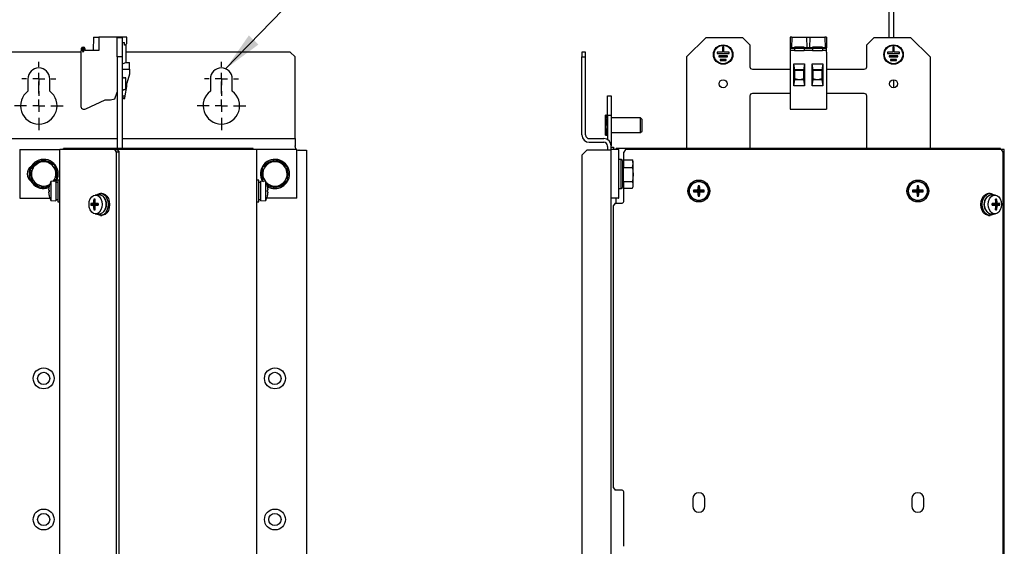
# Model space of a CAD drawing. Header units: millimetres. Extents: x 5 to 414, y 6 to 290.
# Tile 13 of 45: x 126 to 207, y 191 to 234. Entities that reach past the tile are written whole.
import ezdxf

# ---------------------------------------------------------------- set-up
doc = ezdxf.new("R2010")
doc.units = ezdxf.units.MM
doc.layers.add('SLD-0', color=7, linetype='Continuous')
doc.dimstyles.new('SLDDIMSTYLE3', dxfattribs={"dimtxt": 0.18, "dimasz": 3.302, "dimexe": 0, "dimexo": 0.0625, "dimgap": 0, "dimtad": 0, "dimtih": 1, "dimtoh": 1, "dimdec": 0, "dimrnd": 1e-09, "dimzin": 0, "dimdsep": 46, "dimtxsty": 'Standard', "dimsah": 1, "dimcen": 0.09, "dimadec": 0, "dimazin": 0, "dimtfac": 3.302, "dimtdec": 0, "dimtofl": 0, "dimtmove": 0, "dimatfit": 3, "dimfxl": 1, "dimfrac": 2, "dimtolj": 1, "dimtzin": 0, "dimarcsym": 0})

# ---------------------------------------------------------------- blocks, each defined once
blk = doc.blocks.new('SW_CENTERMARKSYMBOL_0')
at = {"layer": 'SLD-0', "color": 0}
for p, q in [((0, 1), (0, 1.4)), ((-1, 0), (-1.4, 0)), ((0, 0), (-0.5, 0)), ((0, 0), (0, 0.5)), ((0, 0), (0, -0.5)), ((0, 0), (0.5, 0)), ((1, 0), (1.4, 0)), ((0, -1), (0, -1.4))]:
    blk.add_line(p, q, dxfattribs=at)
blk = doc.blocks.new('SW_CENTERMARKSYMBOL_1')
at = {"layer": 'SLD-0', "color": 0}
for p, q in [((0, 1), (0, 2)), ((-1, 0), (-2, 0)), ((0, 0), (-0.5, 0)), ((0, 0), (0, 0.5)), ((0, 0), (0, -0.5)), ((0, 0), (0.5, 0)), ((1, 0), (2, 0)), ((0, -1), (0, -2))]:
    blk.add_line(p, q, dxfattribs=at)
blk = doc.blocks.new('SW_CENTERMARKSYMBOL_2')
at = {"layer": 'SLD-0', "color": 0}
for p, q in [((0, 1), (0, 1.4)), ((-1, 0), (-1.4, 0)), ((0, 0), (-0.5, 0)), ((0, 0), (0, 0.5)), ((0, 0), (0, -0.5)), ((0, 0), (0.5, 0)), ((1, 0), (1.4, 0)), ((0, -1), (0, -1.4))]:
    blk.add_line(p, q, dxfattribs=at)
blk = doc.blocks.new('SW_CENTERMARKSYMBOL_3')
at = {"layer": 'SLD-0', "color": 0}
for p, q in [((0, 1), (0, 2)), ((-1, 0), (-2, 0)), ((0, 0), (-0.5, 0)), ((0, 0), (0, 0.5)), ((0, 0), (0, -0.5)), ((0, 0), (0.5, 0)), ((1, 0), (2, 0)), ((0, -1), (0, -2))]:
    blk.add_line(p, q, dxfattribs=at)

msp = doc.modelspace()

# ---------------------------------------------------------------- linework, layer by layer
at = {"color": 7, "linetype": 'Continuous', "lineweight": 25}
for p, q in [((197.0691, 243.3599), (197.0691, 232.3057)), ((197.4691, 232.3057), (197.4691, 243.3599)), ((131.7095, 232.3457), (131.6903, 231.2457)), ((131.7095, 232.3457), (132.1603, 232.3457)), ((132.1603, 232.3457), (132.1603, 231.2457)), ((134.4603, 232.3457), (132.1603, 232.3457)), ((133.6603, 232.3057), (134.0603, 232.3057)), ((133.6603, 230.7057), (133.6603, 232.3057)), ((134.0603, 232.3057), (134.0603, 230.7057)), ((134.4603, 231.8257), (134.4603, 232.3457)), ((182.0437, 232.3057), (180.4437, 230.7057)), ((182.0437, 232.3057), (185.0437, 232.3057)), ((185.6437, 231.7057), (185.0437, 232.3057)), ((189.0891, 232.3457), (188.9437, 232.3457)), ((188.9437, 232.3457), (188.9437, 231.4684)), ((189.0891, 232.3457), (189.0731, 231.4684)), ((189.0891, 232.3457), (190.3245, 232.3457)), ((190.3398, 231.4684), (190.3245, 232.3457)), ((190.3245, 232.3457), (190.5629, 232.3457)), ((190.5629, 232.3457), (190.5475, 231.4684)), ((190.5629, 232.3457), (191.7982, 232.3457)), ((191.7982, 232.3457), (191.8142, 231.4684)), ((191.9437, 232.3457), (191.7982, 232.3457)), ((191.9437, 232.3457), (191.9437, 231.4684)), ((195.8437, 232.3057), (195.2437, 231.7057)), ((195.8437, 232.3057), (198.8437, 232.3057)), ((200.4437, 230.7057), (198.8437, 232.3057)), ((130.7103, 231.3971), (130.7103, 231.2222)), ((130.7503, 231.2457), (130.7503, 231.3799)), ((130.8203, 231.3741), (130.8203, 231.2457)), ((130.9003, 231.1071), (130.9003, 231.3741)), ((130.9652, 231.4753), (130.9703, 231.4723)), ((130.9703, 231.3799), (130.9703, 231.2657)), ((131.0103, 231.403), (131.0103, 231.2857)), ((134.0603, 231.8857), (134.2603, 231.8857)), ((134.2603, 231.6857), (134.2603, 231.8857)), ((134.3203, 231.6857), (134.2603, 231.6857)), ((134.4603, 231.8257), (134.3203, 231.6857)), ((134.4003, 230.2507), (134.4003, 231.7657)), ((183.3937, 231.5057), (183.3937, 231.1057)), ((183.4937, 231.5057), (183.3937, 231.5057)), ((183.4937, 231.1057), (183.4937, 231.5057)), ((185.6437, 231.7057), (185.6437, 229.9057)), ((189.2937, 231.4684), (188.9437, 231.4684)), ((188.9437, 231.4684), (188.9437, 231.3899)), ((189.2937, 231.3899), (188.9437, 231.3899)), ((188.9437, 231.3899), (188.9437, 231.3799)), ((188.9437, 231.3799), (188.9437, 231.2457)), ((190.0937, 231.502), (189.2937, 231.502)), ((189.2937, 231.502), (189.2937, 231.4736)), ((189.2937, 231.4736), (189.2937, 231.3971)), ((190.0937, 231.3971), (189.2937, 231.3971)), ((189.2937, 231.3971), (189.2937, 231.2222)), ((190.0937, 231.4736), (190.0937, 231.502)), ((190.0937, 231.3971), (190.0937, 231.4736)), ((190.7937, 231.4684), (190.0937, 231.4684)), ((190.0937, 231.3971), (190.0937, 231.2222)), ((190.7937, 231.3899), (190.0937, 231.3899)), ((191.5937, 231.502), (190.7937, 231.502)), ((190.7937, 231.502), (190.7937, 231.4736)), ((190.7937, 231.4736), (190.7937, 231.3971)), ((190.7937, 231.3971), (190.7937, 231.2222)), ((191.5937, 231.3971), (190.7937, 231.3971)), ((191.5937, 231.4736), (191.5937, 231.502)), ((191.5937, 231.3971), (191.5937, 231.4736)), ((191.9437, 231.4684), (191.5937, 231.4684)), ((191.5937, 231.3971), (191.5937, 231.2222)), ((191.9437, 231.3899), (191.5937, 231.3899)), ((191.9437, 231.3899), (191.9437, 231.4684)), ((191.9437, 231.3799), (191.9437, 231.3899)), ((191.9437, 231.2457), (191.9437, 231.3799)), ((195.2437, 229.9057), (195.2437, 231.7057)), ((197.3937, 231.5057), (197.3937, 231.1057)), ((197.4937, 231.5057), (197.3937, 231.5057)), ((197.4937, 231.1057), (197.4937, 231.5057)), ((130.6603, 231.1057), (124.7543, 231.1057)), ((130.6603, 231.1149), (130.6603, 226.7146)), ((130.9003, 231.1071), (130.8203, 231.2457)), ((132.1603, 231.2457), (130.9903, 231.2457)), ((134.0603, 230.7057), (133.6603, 230.7057)), ((133.6603, 230.7057), (133.6603, 223.2057)), ((134.0603, 230.7057), (134.0603, 223.2057)), ((147.8703, 231.1057), (134.4003, 231.1057)), ((148.2703, 230.7057), (147.8703, 231.1057)), ((148.2703, 224.3057), (148.2703, 230.7057)), ((172.1437, 231.1057), (171.8437, 231.1057)), ((171.8437, 231.1057), (171.8437, 230.7057)), ((171.8437, 230.7057), (172.1437, 230.7057)), ((171.8437, 224.3057), (171.8437, 230.7057)), ((172.1437, 230.7057), (172.1437, 231.1057)), ((172.1437, 224.3057), (172.1437, 230.7057)), ((180.4437, 230.7057), (180.4437, 223.2057)), ((183.3937, 231.1057), (182.9437, 231.1057)), ((182.9437, 231.1057), (182.9437, 231.0057)), ((182.9437, 231.0057), (183.9437, 231.0057)), ((183.7937, 230.8057), (183.0937, 230.8057)), ((183.0937, 230.8057), (183.0937, 230.7057)), ((183.0937, 230.7057), (183.7937, 230.7057)), ((183.9437, 231.1057), (183.4937, 231.1057)), ((183.7937, 230.7057), (183.7937, 230.8057)), ((183.9437, 231.0057), (183.9437, 231.1057)), ((189.2937, 231.2457), (188.9437, 231.2457)), ((188.9437, 231.2457), (188.9437, 231.1149)), ((188.9437, 231.1149), (188.9437, 226.7146)), ((190.0937, 231.2222), (189.2937, 231.2222)), ((190.7937, 231.2457), (190.0937, 231.2457)), ((191.5937, 231.2222), (190.7937, 231.2222)), ((191.9437, 231.2457), (191.5937, 231.2457)), ((191.9437, 231.1149), (191.9437, 231.2457)), ((191.9437, 231.1149), (191.9437, 226.7146)), ((197.3937, 231.1057), (196.9437, 231.1057)), ((196.9437, 231.1057), (196.9437, 231.0057)), ((196.9437, 231.0057), (197.9437, 231.0057)), ((197.7937, 230.8057), (197.0937, 230.8057)), ((197.0937, 230.8057), (197.0937, 230.7057)), ((197.0937, 230.7057), (197.7937, 230.7057)), ((197.9437, 231.1057), (197.4937, 231.1057)), ((197.7937, 230.7057), (197.7937, 230.8057)), ((197.9437, 231.0057), (197.9437, 231.1057)), ((200.4437, 230.7057), (200.4437, 223.2057)), ((134.3886, 230.2507), (134.0603, 230.118)), ((134.3886, 230.2507), (134.6603, 230.2507)), ((134.6603, 229.7057), (134.6603, 230.2507)), ((183.6937, 230.5057), (183.1937, 230.5057)), ((183.1937, 230.5057), (183.1937, 230.4057)), ((183.1937, 230.4057), (183.6937, 230.4057)), ((183.6937, 230.4057), (183.6937, 230.5057)), ((189.2537, 230.1538), (190.1337, 230.1538)), ((189.2537, 228.3376), (189.2537, 230.1538)), ((189.3337, 229.6457), (189.2537, 230.1538)), ((190.1337, 230.1538), (190.0537, 229.6457)), ((190.1337, 230.1538), (190.1337, 228.3376)), ((190.7537, 230.1538), (191.6337, 230.1538)), ((190.7537, 228.3376), (190.7537, 230.1538)), ((190.8337, 229.6457), (190.7537, 230.1538)), ((191.6337, 230.1538), (191.5537, 229.6457)), ((191.6337, 230.1538), (191.6337, 228.3376)), ((197.6937, 230.5057), (197.1937, 230.5057)), ((197.1937, 230.5057), (197.1937, 230.4057)), ((197.1937, 230.4057), (197.6937, 230.4057)), ((197.6937, 230.4057), (197.6937, 230.5057)), ((134.0603, 229.7057), (134.6603, 229.7057)), ((134.0803, 229.7057), (134.0803, 229.0965)), ((134.3703, 228.9837), (134.2603, 228.9837)), ((134.3703, 228.5057), (134.3703, 228.9837)), ((134.6603, 229.3057), (134.4603, 228.5593)), ((134.6603, 229.7057), (134.6603, 229.3057)), ((185.8437, 229.7057), (188.9437, 229.7057)), ((189.3337, 228.8457), (189.3337, 229.6457)), ((190.0537, 229.6457), (189.3337, 229.6457)), ((189.3937, 229.6457), (189.3937, 229.6257)), ((189.3937, 229.6257), (189.9937, 229.6257)), ((189.9937, 229.6257), (189.9937, 229.6457)), ((190.0537, 229.6457), (190.0537, 228.8457)), ((190.8337, 228.8457), (190.8337, 229.6457)), ((191.5537, 229.6457), (190.8337, 229.6457)), ((190.8937, 229.6457), (190.8937, 229.6257)), ((190.8937, 229.6257), (191.4937, 229.6257)), ((191.4937, 229.6257), (191.4937, 229.6457)), ((191.5537, 229.6457), (191.5537, 228.8457)), ((191.9437, 229.7057), (195.0437, 229.7057)), ((126.3203, 228.9057), (126.3203, 227.9057)), ((128.1203, 227.9057), (128.1203, 228.9057)), ((134.3263, 227.5257), (134.4603, 228.2857)), ((134.3703, 228.0277), (134.3703, 228.5057)), ((134.4603, 228.2857), (134.4603, 228.5593)), ((141.3203, 228.9057), (141.3203, 227.9057)), ((143.1203, 227.9057), (143.1203, 228.9057)), ((189.2537, 228.3376), (189.3337, 228.8457)), ((190.1337, 228.3376), (189.2537, 228.3376)), ((189.5437, 228.8457), (189.3337, 228.902)), ((189.3337, 228.8457), (190.0537, 228.8457)), ((190.0537, 228.902), (189.8437, 228.8457)), ((190.0537, 228.8457), (190.1337, 228.3376)), ((190.7537, 228.3376), (190.8337, 228.8457)), ((191.6337, 228.3376), (190.7537, 228.3376)), ((191.0437, 228.8457), (190.8337, 228.902)), ((190.8337, 228.8457), (191.5537, 228.8457)), ((191.5537, 228.902), (191.3437, 228.8457)), ((191.5537, 228.8457), (191.6337, 228.3376)), ((197.4691, 228.1767), (197.4691, 228.8347)), ((133.4605, 227.2768), (133.6603, 227.8257)), ((134.0603, 227.6857), (134.0803, 227.6857)), ((134.0603, 227.5257), (134.3263, 227.5257)), ((134.0603, 227.4781), (134.1855, 227.3099)), ((134.0803, 227.9149), (134.0803, 227.6857)), ((134.2603, 228.0277), (134.3703, 228.0277)), ((134.2927, 227.3353), (134.3263, 227.5257)), ((173.9437, 227.5057), (174.2437, 227.5057)), ((173.9437, 225.9057), (173.9437, 227.5057)), ((174.2437, 227.5057), (174.2437, 225.9057)), ((185.6437, 227.5057), (185.6437, 223.3057)), ((188.9437, 227.7057), (185.8437, 227.7057)), ((195.0437, 227.7057), (191.9437, 227.7057)), ((195.2437, 223.3057), (195.2437, 227.5057)), ((131.0871, 226.4428), (132.6803, 227.1857)), ((132.6803, 227.1857), (133.1203, 227.1857)), ((133.1203, 227.1857), (133.4605, 227.2768)), ((188.9437, 226.7146), (188.9437, 226.4146)), ((191.9437, 226.7146), (191.9437, 226.4146)), ((173.8237, 225.9257), (173.7837, 225.9257)), ((173.7837, 224.2857), (173.7837, 225.9257)), ((173.8237, 225.9257), (173.8837, 225.9257)), ((173.8837, 225.8158), (173.8237, 225.8158)), ((173.8237, 225.5157), (173.8237, 225.8158)), ((173.8837, 225.8158), (173.8837, 225.9257)), ((173.8837, 225.9257), (173.9437, 225.8457)), ((173.9437, 225.7465), (173.8837, 225.8158)), ((174.2437, 225.9057), (173.9437, 225.9057)), ((173.9437, 225.9057), (173.9437, 223.9253)), ((174.2437, 225.9057), (174.2437, 223.4057)), ((176.6637, 225.7057), (174.2437, 225.7057)), ((176.7837, 225.5857), (176.6637, 225.7057)), ((176.6637, 224.5057), (176.6637, 225.7057)), ((188.9437, 226.4146), (189.1637, 226.4146)), ((189.1637, 226.4207), (189.1637, 226.4146)), ((189.1637, 226.4207), (190.2237, 226.4207)), ((190.2237, 226.4207), (190.2237, 226.4146)), ((190.2237, 226.4146), (190.6637, 226.4146)), ((190.6637, 226.4207), (191.7237, 226.4207)), ((190.6637, 226.4207), (190.6637, 226.4146)), ((191.7237, 226.4207), (191.7237, 226.4146)), ((191.7237, 226.4146), (191.9437, 226.4146)), ((173.8237, 225.6253), (173.9437, 225.6253)), ((173.8237, 225.5157), (173.8837, 225.5157)), ((173.8837, 225.1057), (173.8237, 225.1057)), ((173.8237, 224.6957), (173.8237, 225.1057)), ((173.8837, 225.1057), (173.8837, 225.5157)), ((173.8837, 225.5157), (173.9437, 225.4757)), ((173.9437, 225.1057), (173.8837, 225.1057)), ((176.7837, 224.6257), (176.7837, 225.5857)), ((148.2703, 224.0057), (148.2703, 224.3057)), ((173.7837, 224.2857), (173.8237, 224.2857)), ((173.8237, 224.8057), (173.9437, 224.8057)), ((173.8237, 224.6957), (173.8837, 224.6957)), ((173.8837, 224.3955), (173.8237, 224.3955)), ((173.8237, 224.2857), (173.8237, 224.3955)), ((173.8237, 224.2857), (173.8837, 224.2857)), ((173.8837, 224.6957), (173.9437, 224.7357)), ((173.8837, 224.3955), (173.8837, 224.6957)), ((173.9437, 224.4648), (173.8837, 224.3955)), ((173.8837, 224.2857), (173.9437, 224.3657)), ((174.2437, 224.5057), (176.6637, 224.5057)), ((176.6637, 224.5057), (176.7837, 224.6257)), ((124.5805, 224.0057), (133.6603, 224.0057)), ((134.0603, 224.0057), (148.2703, 224.0057)), ((148.2703, 224.0057), (148.2703, 223.4057)), ((148.2703, 223.3557), (148.2703, 223.4057)), ((172.4437, 224.0057), (173.6437, 224.0057)), ((172.4437, 223.7057), (173.6437, 223.7057)), ((173.9437, 223.3557), (173.9437, 223.4057)), ((173.9437, 223.3557), (173.9437, 223.0557)), ((174.2437, 223.3557), (174.2437, 223.4057)), ((174.2437, 223.1057), (174.2437, 223.3557)), ((174.2437, 223.3057), (174.4437, 223.3057)), ((174.4437, 223.3057), (174.4437, 223.1057)), ((125.6603, 223.1057), (125.6603, 219.1057)), ((125.6603, 223.1057), (128.9403, 223.1057)), ((128.9403, 178.9057), (128.9403, 223.1057)), ((129.116, 223.1057), (128.9403, 223.1057)), ((133.4559, 223.1057), (129.116, 223.1057)), ((129.2403, 223.1057), (129.2403, 223.2057)), ((133.8403, 223.2057), (129.2403, 223.2057)), ((133.5973, 222.9057), (133.4559, 223.1057)), ((133.4559, 223.1057), (133.668, 223.1057)), ((133.5973, 178.3057), (133.5973, 222.9057)), ((133.8094, 222.9057), (133.5973, 222.9057)), ((133.9403, 223.1057), (133.668, 223.1057)), ((133.668, 223.1057), (133.8094, 222.9057)), ((133.8094, 178.3057), (133.8094, 222.9057)), ((133.8403, 223.1057), (133.8403, 223.2057)), ((140.2403, 223.2057), (133.8403, 223.2057)), ((134.3646, 223.1057), (133.9403, 223.1057)), ((140.1469, 223.1057), (134.3646, 223.1057)), ((140.5712, 223.1057), (140.1469, 223.1057)), ((140.2403, 223.1057), (140.2403, 223.2057)), ((144.8403, 223.2057), (140.2403, 223.2057)), ((144.9646, 223.1057), (140.5712, 223.1057)), ((144.8403, 223.1057), (144.8403, 223.2057)), ((145.1403, 223.1057), (144.9646, 223.1057)), ((148.4203, 223.1057), (145.1403, 223.1057)), ((145.1403, 178.9057), (145.1403, 223.1057)), ((148.4203, 219.1057), (148.4203, 223.1057)), ((148.6203, 223.0557), (148.5703, 223.0557)), ((148.6203, 223.0557), (149.2203, 223.0557)), ((149.2203, 223.0557), (149.2203, 172.9557)), ((171.8437, 222.6557), (172.2437, 223.0557)), ((171.8437, 222.6557), (171.8437, 173.3557)), ((173.6437, 223.0557), (172.2437, 223.0557)), ((174.2437, 223.0557), (173.6437, 223.0557)), ((174.2437, 223.1057), (174.2437, 223.0959)), ((174.8437, 223.1057), (174.2437, 223.1057)), ((174.2437, 223.0557), (174.2437, 223.0959)), ((174.2437, 172.9557), (174.2437, 223.0557)), ((174.6437, 223.1057), (174.6437, 223.2057)), ((179.2437, 223.2057), (174.6437, 223.2057)), ((174.8437, 223.1057), (174.8437, 219.1057)), ((174.8437, 223.1057), (174.865, 223.1057)), ((175.4215, 223.1057), (175.2801, 222.9057)), ((175.2801, 222.2591), (175.2801, 222.9057)), ((178.9128, 223.1057), (175.4215, 223.1057)), ((179.3371, 223.1057), (178.9128, 223.1057)), ((179.2437, 223.1057), (179.2437, 223.2057)), ((201.6437, 223.2057), (179.2437, 223.2057)), ((201.5503, 223.1057), (179.3371, 223.1057)), ((201.9745, 223.1057), (201.5503, 223.1057)), ((201.6437, 223.1057), (201.6437, 223.2057)), ((206.2437, 223.2057), (201.6437, 223.2057)), ((206.3144, 223.1057), (201.9745, 223.1057)), ((206.2437, 223.1057), (206.2437, 223.2057)), ((206.3679, 223.1057), (206.3144, 223.1057)), ((206.4558, 222.9057), (206.3144, 223.1057)), ((206.5437, 223.1057), (206.3679, 223.1057)), ((206.4558, 178.3057), (206.4558, 222.9057)), ((206.5437, 178.6057), (206.5437, 223.1057)), ((126.5487, 221.5359), (127.0029, 221.8923)), ((127.0029, 221.8923), (127.4571, 222.2488)), ((128.6103, 221.247), (128.5286, 221.8186)), ((145.6205, 221.0879), (145.6102, 221.6651)), ((147.1048, 221.9805), (146.5997, 222.2602)), ((147.6099, 221.7007), (147.1048, 221.9805)), ((147.6099, 221.7007), (147.6201, 221.1235)), ((175.0637, 222.3057), (174.8437, 222.3057)), ((175.1637, 222.2057), (175.0637, 222.3057)), ((175.0637, 219.9057), (175.0637, 222.3057)), ((175.1637, 222.2057), (175.1637, 220.0057)), ((175.2637, 222.0514), (175.1637, 221.9937)), ((175.2637, 222.2591), (176.0074, 222.2591)), ((175.2637, 222.2591), (175.2637, 221.6353)), ((176.0637, 221.9472), (176.0074, 222.2591)), ((176.019, 222.2267), (176.0074, 222.2591)), ((176.0074, 221.6353), (176.0637, 221.9472)), ((176.0637, 222.1057), (176.018, 222.231)), ((176.0637, 221.9472), (176.0637, 222.1057)), ((176.0637, 221.0586), (176.0637, 221.9472)), ((126.5487, 221.5359), (126.6303, 220.9643)), ((126.6303, 220.9643), (126.712, 220.3928)), ((128.6919, 220.6755), (128.6103, 221.247)), ((145.6307, 220.5106), (145.6205, 221.0879)), ((147.6201, 221.1235), (147.6304, 220.5462)), ((175.2637, 221.6353), (176.0074, 221.6353)), ((175.2637, 220.4819), (175.2637, 221.6353)), ((176.0074, 221.6353), (176.0637, 221.0586)), ((176.0637, 221.0586), (176.0074, 220.4819)), ((176.0637, 220.2171), (176.0637, 221.0586)), ((128.1107, 220.2193), (127.7835, 219.9626)), ((127.9271, 220.0493), (128.0746, 220.1039)), ((128.0838, 220.1387), (128.0826, 220.139)), ((128.6203, 220.5057), (128.2203, 220.4757)), ((128.2203, 220.4757), (128.2203, 218.9357)), ((128.6919, 220.6755), (128.4602, 220.4937)), ((128.6203, 220.5057), (128.6203, 218.9057)), ((128.7803, 220.4057), (128.6203, 220.4057)), ((128.9403, 220.6057), (128.7803, 220.6057)), ((128.7803, 220.6057), (128.7803, 218.8057)), ((145.3003, 220.6057), (145.1403, 220.6057)), ((145.3003, 219.7057), (145.3003, 220.6057)), ((145.4603, 220.4057), (145.3003, 220.4057)), ((145.8603, 220.4757), (145.4603, 220.5057)), ((145.4603, 219.7057), (145.4603, 220.5057)), ((145.6307, 220.5106), (145.6677, 220.4901)), ((145.8603, 219.7057), (145.8603, 220.4757)), ((145.916, 220.3526), (146.1358, 220.2309)), ((146.1358, 220.2309), (146.6409, 219.9512)), ((175.1637, 220.2177), (175.2637, 220.1599)), ((175.2637, 220.4819), (176.0074, 220.4819)), ((175.2637, 220.4819), (175.2637, 219.9523)), ((176.018, 219.9803), (176.0637, 220.1057)), ((176.0637, 220.1057), (176.0637, 220.2171)), ((181.4437, 220.0757), (181.3807, 220.1387)), ((181.4437, 220.0757), (181.5066, 220.1387)), ((181.4437, 220.0757), (181.4437, 219.8409)), ((199.4437, 220.0757), (199.3807, 220.1387)), ((199.4437, 220.0757), (199.5066, 220.1387)), ((199.4437, 220.0757), (199.4437, 219.8409)), ((128.0838, 219.7687), (128.0317, 219.7826)), ((128.0317, 219.6287), (128.0838, 219.6427)), ((128.0838, 219.2727), (128.0826, 219.2724)), ((132.1298, 219.4034), (131.8486, 219.3735)), ((132.3985, 219.5057), (132.2854, 219.5057)), ((145.3003, 218.8057), (145.3003, 219.7057)), ((145.4603, 218.9057), (145.4603, 219.7057)), ((145.8603, 218.9357), (145.8603, 219.7057)), ((146.0489, 219.7826), (145.9968, 219.7687)), ((145.9968, 219.6427), (146.0489, 219.6287)), ((174.8437, 219.9057), (175.0637, 219.9057)), ((175.0637, 219.9057), (175.1637, 220.0057)), ((175.2637, 219.9523), (176.0074, 219.9523)), ((175.2801, 218.9057), (175.2801, 219.9523)), ((181.0737, 219.7057), (181.0107, 219.7687)), ((181.0737, 219.7057), (181.0107, 219.6427)), ((181.0737, 219.7057), (181.3085, 219.7057)), ((181.3085, 219.7057), (181.2942, 219.7826)), ((181.3085, 219.7057), (181.2942, 219.6287)), ((181.3085, 219.7057), (181.4437, 219.7057)), ((181.4437, 219.7057), (181.346, 219.8033)), ((181.4437, 219.7057), (181.346, 219.6081)), ((181.4437, 219.8409), (181.3667, 219.8551)), ((181.4437, 219.5705), (181.3667, 219.5562)), ((181.4437, 219.3357), (181.3807, 219.2727)), ((181.4437, 219.8409), (181.5206, 219.8551)), ((181.4437, 219.8409), (181.4437, 219.7057)), ((181.4437, 219.7057), (181.5413, 219.8033)), ((181.4437, 219.7057), (181.5789, 219.7057)), ((181.4437, 219.7057), (181.5413, 219.6081)), ((181.4437, 219.5705), (181.4437, 219.7057)), ((181.4437, 219.5705), (181.5206, 219.5562)), ((181.4437, 219.3357), (181.4437, 219.5705)), ((181.4437, 219.3357), (181.5066, 219.2727)), ((181.5789, 219.7057), (181.5931, 219.7826)), ((181.5789, 219.7057), (181.5931, 219.6287)), ((181.8137, 219.7057), (181.5789, 219.7057)), ((181.8137, 219.7057), (181.8766, 219.7687)), ((181.8137, 219.7057), (181.8766, 219.6427)), ((199.0737, 219.7057), (199.0107, 219.7687)), ((199.0737, 219.7057), (199.0107, 219.6427)), ((199.0737, 219.7057), (199.3085, 219.7057)), ((199.3085, 219.7057), (199.2942, 219.7826)), ((199.3085, 219.7057), (199.2942, 219.6287)), ((199.3085, 219.7057), (199.4437, 219.7057)), ((199.4437, 219.7057), (199.346, 219.8033)), ((199.4437, 219.7057), (199.346, 219.6081)), ((199.4437, 219.8409), (199.3667, 219.8551)), ((199.4437, 219.5705), (199.3667, 219.5562)), ((199.4437, 219.3357), (199.3807, 219.2727)), ((199.4437, 219.8409), (199.5206, 219.8551)), ((199.4437, 219.8409), (199.4437, 219.7057)), ((199.4437, 219.7057), (199.5413, 219.8033)), ((199.4437, 219.7057), (199.5789, 219.7057)), ((199.4437, 219.5705), (199.4437, 219.7057)), ((199.4437, 219.7057), (199.5413, 219.6081)), ((199.4437, 219.5705), (199.5206, 219.5562)), ((199.4437, 219.3357), (199.4437, 219.5705)), ((199.4437, 219.3357), (199.5066, 219.2727)), ((199.5789, 219.7057), (199.5931, 219.7826)), ((199.5789, 219.7057), (199.5931, 219.6287)), ((199.8137, 219.7057), (199.5789, 219.7057)), ((199.8137, 219.7057), (199.8766, 219.7687)), ((199.8137, 219.7057), (199.8766, 219.6427)), ((205.3701, 219.5057), (205.257, 219.5057)), ((205.807, 219.3735), (205.5257, 219.4034)), ((125.6603, 219.1057), (128.1396, 219.1057)), ((128.2203, 218.9357), (128.6203, 218.9057)), ((128.6203, 219.0057), (128.7803, 219.0057)), ((128.7803, 218.8057), (128.9403, 218.8057)), ((131.6975, 218.6057), (131.4867, 218.6687)), ((131.6975, 218.6057), (131.4867, 218.5427)), ((131.8635, 218.6057), (131.6504, 218.6826)), ((131.8635, 218.6057), (131.6504, 218.5287)), ((132.0047, 218.6256), (131.685, 218.7033)), ((132.0047, 218.5858), (131.685, 218.5081)), ((131.6975, 218.6057), (131.8635, 218.6057)), ((131.8119, 218.749), (131.7016, 218.7551)), ((131.8119, 218.4623), (131.7016, 218.4562)), ((131.8339, 219.0131), (131.7484, 219.0387)), ((132.0547, 218.6057), (131.8617, 218.6826)), ((132.0547, 218.6057), (131.8617, 218.5287)), ((131.8635, 218.6057), (132.0547, 218.6057)), ((132.0984, 218.6057), (132.0547, 218.6057)), ((145.1403, 218.8057), (145.3003, 218.8057)), ((145.3003, 219.0057), (145.4603, 219.0057)), ((145.4603, 218.9057), (145.8603, 218.9357)), ((148.4203, 219.1057), (145.941, 219.1057)), ((174.8437, 219.1057), (174.2437, 219.1057)), ((174.5729, 218.7057), (174.4315, 218.5057)), ((174.4315, 195.3457), (174.4315, 218.5057)), ((174.5729, 218.7057), (175.1386, 218.7057)), ((174.6437, 218.7057), (174.6437, 219.1057)), ((174.8437, 219.1057), (174.865, 219.1057)), ((205.5571, 218.6057), (205.6008, 218.6057)), ((205.6008, 218.6057), (205.7938, 218.6826)), ((205.6008, 218.6057), (205.7938, 218.5287)), ((205.6008, 218.6057), (205.792, 218.6057)), ((205.6508, 218.6256), (205.9706, 218.7033)), ((205.6508, 218.5858), (205.9706, 218.5081)), ((205.792, 218.6057), (206.0052, 218.6826)), ((205.792, 218.6057), (206.0052, 218.5287)), ((205.9581, 218.6057), (205.792, 218.6057)), ((205.8217, 219.0131), (205.9072, 219.0387)), ((205.8437, 218.749), (205.9539, 218.7551)), ((205.8437, 218.4623), (205.9539, 218.4562)), ((205.9581, 218.6057), (206.1688, 218.6687)), ((205.9581, 218.6057), (206.1688, 218.5427)), ((131.8339, 218.1983), (131.7484, 218.1727)), ((131.8486, 217.8379), (132.1298, 217.8079)), ((132.2854, 217.7057), (132.3985, 217.7057)), ((205.257, 217.7057), (205.3701, 217.7057)), ((205.5257, 217.8079), (205.807, 217.8379)), ((205.8217, 218.1983), (205.9072, 218.1727)), ((174.4315, 195.3457), (174.5729, 195.1457)), ((175.1386, 195.1457), (174.5729, 195.1457)), ((175.2801, 190.5457), (175.2801, 194.9457)), ((180.9437, 194.4457), (180.9437, 193.8457)), ((181.9437, 193.8457), (181.9437, 194.4457)), ((198.9437, 194.4457), (198.9437, 193.8457)), ((199.9437, 193.8457), (199.9437, 194.4457))]:
    msp.add_line(p, q, dxfattribs=at)
at = {"color": 7, "linetype": 'Continuous', "lineweight": 25, "flags": 128}
for points in [[(128.6763, 220.7978), (128.6828, 220.821), (128.7203, 221.1057)], [(147.7203, 221.1057), (147.6828, 221.3904), (147.6181, 221.5687)], [(147.6429, 220.7003), (147.6828, 220.821), (147.7203, 221.1057)], [(131.3449, 218.6057), (131.3716, 218.8436), (131.4489, 219.0583), (131.5694, 219.2286), (131.7212, 219.338), (131.8894, 219.3757), (132.0577, 219.338), (132.2094, 219.2286), (132.3299, 219.0583), (132.4072, 218.8436), (132.4339, 218.6057), (132.4072, 218.3677), (132.3299, 218.1531), (132.2094, 217.9827), (132.0577, 217.8734), (131.8894, 217.8357), (131.7212, 217.8734), (131.5694, 217.9827), (131.4489, 218.1531), (131.3716, 218.3677), (131.3449, 218.6057)], [(131.9686, 219.3863), (132.021, 219.4244), (132.1948, 219.4965), (132.376, 219.4965), (132.5498, 219.4244), (132.7021, 219.2859), (132.8208, 219.0923), (132.896, 218.8592), (132.9218, 218.6057), (132.896, 218.3521), (132.8208, 218.1191), (132.7021, 217.9255), (132.5498, 217.787), (132.376, 217.7148), (132.1948, 217.7148), (132.021, 217.787), (131.9686, 217.8251)], [(132.1298, 219.4034), (132.13, 219.4034), (132.2981, 219.3856), (132.4551, 219.2985), (132.5869, 219.1498), (132.6819, 218.9528), (132.7316, 218.7249), (132.7316, 218.4864), (132.6819, 218.2586), (132.5869, 218.0615), (132.4551, 217.9129), (132.2981, 217.8257), (132.13, 217.8079), (132.1298, 217.8079)], [(132.3985, 219.5057), (132.4891, 219.4965), (132.6629, 219.4244), (132.8153, 219.2859), (132.9339, 219.0923), (133.0091, 218.8592), (133.0349, 218.6057), (133.0091, 218.3521), (132.9339, 218.1191), (132.8153, 217.9255), (132.6629, 217.787), (132.4891, 217.7148), (132.3985, 217.7057)], [(204.6206, 218.6057), (204.6464, 218.8592), (204.7216, 219.0923), (204.8403, 219.2859), (204.9926, 219.4244), (205.1664, 219.4965), (205.257, 219.5057)], [(204.7338, 218.6057), (204.7595, 218.8592), (204.8348, 219.0923), (204.9534, 219.2859), (205.1058, 219.4244), (205.2796, 219.4965), (205.4607, 219.4965), (205.6345, 219.4244), (205.6869, 219.3863)], [(204.9176, 218.6057), (204.9427, 218.8415), (205.0159, 219.0563), (205.1306, 219.2311), (205.2766, 219.3504), (205.441, 219.4034), (205.5257, 219.4034)], [(205.2217, 218.6057), (205.2483, 218.8436), (205.3256, 219.0583), (205.4461, 219.2286), (205.5979, 219.338), (205.7661, 219.3757), (205.9344, 219.338), (206.0862, 219.2286), (206.2066, 219.0583), (206.284, 218.8436), (206.3106, 218.6057), (206.284, 218.3677), (206.2066, 218.1531), (206.0862, 217.9827), (205.9344, 217.8734), (205.7661, 217.8357), (205.5979, 217.8734), (205.4461, 217.9827), (205.3256, 218.1531), (205.2483, 218.3677), (205.2217, 218.6057)], [(205.257, 217.7057), (205.1664, 217.7148), (204.9926, 217.787), (204.8403, 217.9255), (204.7216, 218.1191), (204.6464, 218.3521), (204.6206, 218.6057)], [(205.6869, 217.8251), (205.6345, 217.787), (205.4607, 217.7148), (205.2796, 217.7148), (205.1058, 217.787), (204.9534, 217.9255), (204.8348, 218.1191), (204.7595, 218.3521), (204.7338, 218.6057)], [(205.5257, 217.8079), (205.441, 217.8079), (205.2766, 217.861), (205.1306, 217.9802), (205.0159, 218.155), (204.9427, 218.3699), (204.9176, 218.6057)]]:
    msp.add_lwpolyline(points, dxfattribs=at)
at = {"color": 7, "linetype": 'Continuous', "lineweight": 25}
for centre, radius in [((183.4437, 230.9057), 0.8), ((183.4437, 230.9057), 0.75), ((197.4437, 230.9057), 0.8), ((197.4437, 230.9057), 0.75), ((183.4437, 228.5057), 0.33), ((197.4437, 228.5057), 0.33), ((181.4437, 219.7057), 0.9), ((181.4437, 219.7057), 0.8), ((181.4437, 219.7057), 0.77), ((199.4437, 219.7057), 0.9), ((199.4437, 219.7057), 0.8), ((199.4437, 219.7057), 0.77), ((127.6203, 204.3257), 0.86), ((127.6203, 204.3257), 0.5), ((146.6203, 204.3257), 0.86), ((146.6203, 204.3257), 0.5), ((127.6203, 192.7457), 0.86), ((146.6203, 192.7457), 0.86), ((127.6203, 192.7457), 0.5), ((146.6203, 192.7457), 0.5)]:
    msp.add_circle(centre, radius, dxfattribs=at)
for centre, radius, start, end in [((130.8205, 231.3776), 0.1119, 120.915014, 170), ((130.8303, 231.3799), 0.08, 172.829634, 180), ((130.8649, 231.3464), 0.122, 52.829634, 159.134833), ((130.8655, 231.3026), 0.1994, 60, 120.915014), ((130.8403, 231.3741), 0.02, 170, 180), ((130.862, 231.3523), 0.0485, 50, 148.549382), ((130.8803, 231.3741), 0.02, 0, 50), ((130.8903, 231.3799), 0.08, 0, 52.829634), ((130.9303, 231.403), 0.08, 0, 60), ((130.8003, 231.1149), 0.14, 110.924832, 180), ((130.9903, 231.2657), 0.02, 180, 270), ((131.0503, 231.2857), 0.04, 180, 270), ((127.2203, 228.9057), 0.9, 0, 180), ((142.2203, 228.9057), 0.9, 0, 180), ((185.8437, 229.9057), 0.2, 180, 270), ((195.0437, 229.9057), 0.2, 270, 0), ((134.2603, 229.1837), 0.2, 180, 270), ((127.2203, 226.7057), 1.5, 126.869898, 53.130102), ((134.2603, 227.8277), 0.2, 90, 180), ((134.2336, 227.3457), 0.06, 216.646906, 350), ((142.2203, 226.7057), 1.5, 126.869898, 53.130102), ((185.8437, 227.5057), 0.2, 90, 180), ((195.0437, 227.5057), 0.2, 0, 90), ((130.9603, 226.7146), 0.3, 180, 295), ((172.4437, 224.3057), 0.6, 180, 270), ((172.4437, 224.3057), 0.3, 180, 270), ((148.5703, 223.3557), 0.3, 180, 236.44269), ((173.6437, 223.4057), 0.6, 0, 90), ((173.6437, 223.4057), 0.3, 0, 90), ((185.8437, 223.3057), 0.2, 180, 210), ((195.0437, 223.3057), 0.2, 330, 0), ((148.5703, 223.3557), 0.3, 240, 270), ((126.9603, 221.1057), 0.7, 123.828573, 236.171427), ((127.6203, 221.1057), 1.2, 0, 290.93359), ((127.6203, 221.1057), 1, 128.126875, 188.126875), ((127.6203, 221.1057), 1.1, 106.001642, 150.060826), ((127.6203, 221.1057), 1, 68.126875, 128.126875), ((127.6203, 221.1057), 1.1, 44.177868, 92.484783), ((127.6203, 221.1057), 1, 8.126875, 68.126875), ((127.6203, 221.1057), 1.1, 0, 30.45306), ((146.6203, 221.1057), 1.2, 0, 210.523619), ((146.6203, 221.1057), 1, 121.020258, 181.020258), ((146.6203, 221.1057), 1.1, 98.672504, 143.676605), ((146.6203, 221.1057), 1, 61.020258, 121.020258), ((146.6203, 221.1057), 1.1, 38.650507, 83.080114), ((146.6203, 221.1057), 1, 1.020258, 61.020258), ((127.6203, 221.1057), 1.1, 165.212846, 211.152054), ((127.6203, 221.1057), 1, 188.126875, 248.126875), ((127.6203, 221.1057), 1, 321.981637, 8.126875), ((127.6203, 221.1057), 1.2, 326.44269, 0), ((146.6203, 221.1057), 1.1, 157.560263, 204.910997), ((146.6203, 221.1057), 1, 181.020258, 218.952425), ((146.6203, 221.1057), 1.2, 239.667447, 0), ((146.6203, 221.1057), 1, 301.020258, 1.020258), ((127.6203, 221.1057), 1.1, 225.084494, 271.072859), ((127.6203, 221.1057), 1, 248.126875, 299.525978), ((129.6381, 219.7063), 1.6132, 164.455339, 174.708188), ((129.6228, 219.7057), 1.6, 151.232927, 164.287349), ((144.4578, 219.7057), 1.6, 15.712651, 28.767073), ((146.6203, 221.1057), 1, 222.755549, 241.020258), ((146.6203, 221.1057), 1.1, 234.046413, 262.986443), ((144.4426, 219.7063), 1.6132, 5.291812, 15.544661), ((146.6203, 221.1057), 1, 241.020258, 301.020258), ((146.6203, 221.1057), 1.1, 277.096167, 324.49263), ((187.1009, 219.7147), 5.7359, 175.761535, 178.597553), ((181.4437, 213.9601), 6.1788, 89.415984, 90.584016), ((175.7864, 219.7147), 5.7359, 1.402447, 4.238465), ((205.1009, 219.7147), 5.7359, 175.761535, 178.597553), ((199.4437, 213.9601), 6.1788, 89.415984, 90.584016), ((193.7864, 219.7147), 5.7359, 1.402447, 4.238465), ((129.4263, 219.7515), 1.3985, 175.748989, 177.875219), ((128.2655, 219.8258), 0.2377, 185.43035, 190.462903), ((128.2655, 219.5856), 0.2377, 169.537097, 174.56965), ((129.4263, 219.6599), 1.3985, 182.124781, 184.251011), ((129.6381, 219.705), 1.6132, 185.291812, 195.544661), ((129.7389, 219.7057), 1.6563, 177.820788, 182.179212), ((129.6228, 219.7057), 1.6, 195.712651, 208.767073), ((144.4578, 219.7057), 1.6, 331.232927, 344.287349), ((144.3417, 219.7057), 1.6563, 357.820788, 2.179212), ((144.4426, 219.705), 1.6132, 344.455339, 354.708188), ((144.6543, 219.7515), 1.3985, 2.124781, 4.251011), ((145.8151, 219.8258), 0.2377, 349.537097, 354.56965), ((145.8151, 219.5856), 0.2377, 5.43035, 10.462903), ((144.6543, 219.6599), 1.3985, 355.748989, 357.875219), ((187.1892, 219.7057), 6.1788, 179.415984, 180.584016), ((181.4346, 214.0484), 5.7359, 91.402447, 94.238465), ((181.4346, 225.363), 5.7359, 265.761535, 268.597553), ((183.5637, 214.17), 6.0541, 111.488008, 112.015957), ((183.5637, 225.2414), 6.0541, 247.984043, 248.511992), ((186.9794, 217.5856), 6.0541, 157.984043, 158.511992), ((186.9794, 221.8257), 6.0541, 201.488008, 202.015957), ((187.1009, 219.6966), 5.7359, 181.402447, 184.238465), ((181.4437, 225.4512), 6.1788, 269.415984, 270.584016), ((175.7864, 219.6966), 5.7359, 355.761535, 358.597553), ((175.9079, 217.5856), 6.0541, 21.488008, 22.015957), ((175.9079, 221.8257), 6.0541, 337.984043, 338.511992), ((179.3236, 214.17), 6.0541, 67.984043, 68.511992), ((179.3236, 225.2414), 6.0541, 291.488008, 292.015957), ((181.4527, 214.0484), 5.7359, 85.761535, 88.597553), ((181.4527, 225.363), 5.7359, 271.402447, 274.238465), ((175.6981, 219.7057), 6.1788, 359.415984, 0.584016), ((205.1892, 219.7057), 6.1788, 179.415984, 180.584016), ((199.4346, 214.0484), 5.7359, 91.402447, 94.238465), ((199.4346, 225.363), 5.7359, 265.761535, 268.597553), ((201.5637, 214.17), 6.0541, 111.488008, 112.015957), ((201.5637, 225.2414), 6.0541, 247.984043, 248.511992), ((204.9794, 217.5856), 6.0541, 157.984043, 158.511992), ((204.9794, 221.8257), 6.0541, 201.488008, 202.015957), ((205.1009, 219.6966), 5.7359, 181.402447, 184.238465), ((199.4437, 225.4512), 6.1788, 269.415984, 270.584016), ((193.7864, 219.6966), 5.7359, 355.761535, 358.597553), ((193.9079, 217.5856), 6.0541, 21.488008, 22.015957), ((193.9079, 221.8257), 6.0541, 337.984043, 338.511992), ((197.3236, 214.17), 6.0541, 67.984043, 68.511992), ((197.3236, 225.2414), 6.0541, 291.488008, 292.015957), ((199.4527, 214.0484), 5.7359, 85.761535, 88.597553), ((199.4527, 225.363), 5.7359, 271.402447, 274.238465), ((193.6981, 219.7057), 6.1788, 359.415984, 0.584016), ((133.3328, 218.6057), 1.8472, 178.046103, 181.953897), ((131.7016, 217.1172), 1.5662, 91.874217, 97.88468), ((131.7016, 220.0941), 1.5662, 262.11532, 268.125783), ((132.3769, 217.5061), 1.3828, 120.025541, 121.695523), ((132.3769, 219.7053), 1.3828, 238.304477, 239.974459), ((133.3808, 218.1866), 1.7728, 161.296892, 163.055946), ((133.3808, 219.0247), 1.7728, 196.944054, 198.703108), ((133.4768, 218.6081), 1.7813, 166.012353, 175.265901), ((133.4768, 218.6033), 1.7813, 184.734099, 193.987647), ((131.7929, 215.9504), 3.0886, 89.173838, 90.826162), ((134.8072, 218.613), 3.0002, 171.842501, 177.284036), ((134.7398, 219.4388), 3.008, 193.136921, 194.152518), ((134.7398, 217.7726), 3.008, 165.847482, 166.863079), ((134.8072, 218.5984), 3.0002, 182.715964, 188.157499), ((137.6981, 229.6484), 12.4222, 241.774322, 241.976604), ((137.6981, 207.5629), 12.4222, 118.023396, 118.225678), ((131.7007, 213.9229), 4.7624, 85.201488, 88.062342), ((131.7007, 223.2885), 4.7624, 271.937658, 274.798512), ((135.2971, 218.6057), 3.1987, 178.871808, 181.128192), ((131.9381, 218.6057), 0.852, 316.902395, 43.097605), ((175.1033, 218.8807), 0.1785, 281.421754, 8.049467), ((205.6813, 218.6336), 0.8066, 136.596645, 181.982857), ((205.6813, 218.5778), 0.8066, 178.017143, 223.403355), ((205.9549, 213.9229), 4.7624, 91.937658, 94.798512), ((202.3584, 218.6057), 3.1987, 358.871808, 1.128192), ((205.9549, 223.2885), 4.7624, 265.201488, 268.062342), ((199.9575, 229.6484), 12.4222, 298.023396, 298.225678), ((199.9575, 207.5629), 12.4222, 61.774322, 61.976604), ((205.8626, 215.9504), 3.0886, 89.173838, 90.826162), ((202.8483, 218.613), 3.0002, 2.715964, 8.157499), ((202.8483, 218.5984), 3.0002, 351.842501, 357.284036), ((202.9158, 219.4388), 3.008, 345.847482, 346.863079), ((202.9158, 217.7726), 3.008, 13.136921, 14.152518), ((204.1787, 218.6081), 1.7813, 4.734099, 13.987647), ((204.1787, 218.6033), 1.7813, 346.012353, 355.265901), ((204.2747, 218.1866), 1.7728, 16.944054, 18.703108), ((204.2747, 219.0247), 1.7728, 341.296892, 343.055946), ((205.2786, 217.5061), 1.3828, 58.304477, 59.974459), ((205.2786, 219.7053), 1.3828, 300.025541, 301.695523), ((205.9539, 217.1172), 1.5662, 82.11532, 88.125783), ((205.9539, 220.0941), 1.5662, 271.874217, 277.88468), ((204.3227, 218.6057), 1.8472, 358.046103, 1.953897), ((131.7929, 221.261), 3.0886, 269.173838, 270.826162), ((205.8626, 221.261), 3.0886, 269.173838, 270.826162), ((175.1033, 194.9707), 0.1785, 351.950533, 78.578246), ((181.4437, 194.4457), 0.5, 0, 180), ((199.4437, 194.4457), 0.5, 0, 180), ((181.4437, 193.8457), 0.5, 180, 360), ((199.4437, 193.8457), 0.5, 180, 0)]:
    msp.add_arc(centre, radius, start, end, dxfattribs=at)
for points, knots in [([(127.9929, 222.0337), (127.8572, 222.0881), (127.6775, 222.1603), (127.5005, 222.2314), (127.4571, 222.2488)], [0, 0, 0, 0, 0.75461458, 1, 1, 1, 1]), ([(128.5286, 221.8186), (128.5231, 221.8208), (128.3465, 221.8917), (128.1668, 221.9638), (127.9929, 222.0337)], [0, 0, 0, 0, 0.0314494, 1, 1, 1, 1]), ([(146.105, 221.9627), (145.9797, 221.8873), (145.8137, 221.7875), (145.6503, 221.6892), (145.6102, 221.6651)], [0, 0, 0, 0, 0.7546146, 1, 1, 1, 1]), ([(146.5997, 222.2602), (146.5946, 222.2571), (146.4315, 222.159), (146.2656, 222.0593), (146.105, 221.9627)], [0, 0, 0, 0, 0.03144935, 1, 1, 1, 1]), ([(127.2478, 220.1777), (127.1121, 220.2321), (126.9324, 220.3043), (126.7554, 220.3753), (126.712, 220.3928)], [0, 0, 0, 0, 0.7546146, 1, 1, 1, 1]), ([(127.7835, 219.9626), (127.778, 219.9648), (127.6014, 220.0357), (127.4217, 220.1078), (127.2478, 220.1777)], [0, 0, 0, 0, 0.0314494, 1, 1, 1, 1]), ([(147.1356, 220.2487), (147.0104, 220.1734), (146.8444, 220.0736), (146.681, 219.9753), (146.6409, 219.9512)], [0, 0, 0, 0, 0.7546146, 1, 1, 1, 1]), ([(147.6304, 220.5462), (147.6253, 220.5431), (147.4622, 220.4451), (147.2963, 220.3453), (147.1356, 220.2487)], [0, 0, 0, 0, 0.0314494, 1, 1, 1, 1]), ([(176.0637, 220.2171), (176.0573, 220.2841), (176.049, 220.373), (176.0156, 220.4604), (176.0074, 220.4819)], [0, 0, 0, 0, 0.7546146, 1, 1, 1, 1]), ([(176.0074, 219.9523), (176.0084, 219.955), (176.0429, 220.0423), (176.0535, 220.1311), (176.0637, 220.2171)], [0, 0, 0, 0, 0.0314494, 1, 1, 1, 1])]:
    msp.add_open_spline(points, degree=3, knots=knots, dxfattribs=at)

# ---------------------------------------------------------------- block references
at = {"layer": 'SLD-0'}
for name, p in [('SW_CENTERMARKSYMBOL_2', (127.2203, 228.9057)), ('SW_CENTERMARKSYMBOL_0', (142.2203, 228.9057)), ('SW_CENTERMARKSYMBOL_3', (127.2203, 226.7057)), ('SW_CENTERMARKSYMBOL_1', (142.2203, 226.7057))]:
    msp.add_blockref(name, p, dxfattribs=at)

# ---------------------------------------------------------------- leaders
at = {"layer": 'SLD-0', "color": 7}
msp.add_leader([(142.5721, 229.7341), (149.9202, 237.3047)], dimstyle='SLDDIMSTYLE3', dxfattribs=at)

doc.saveas('drawing.dxf')
